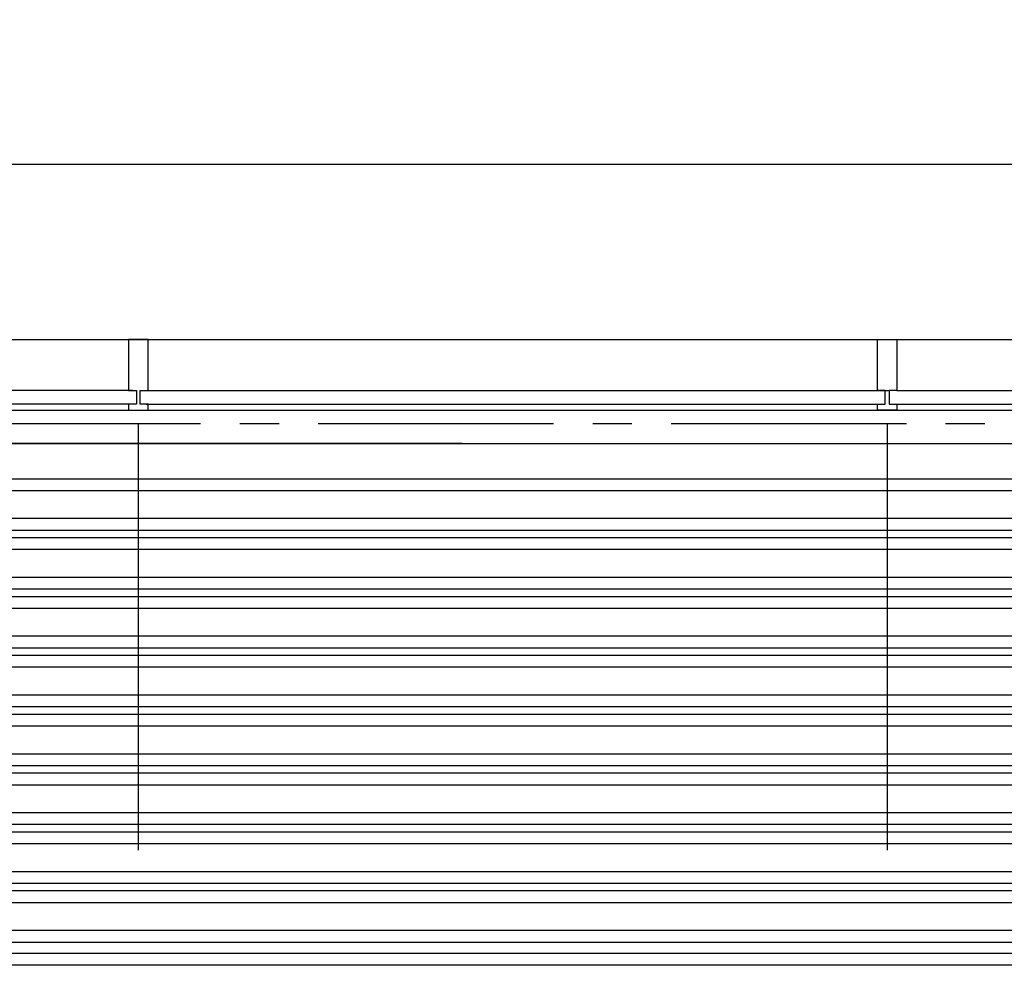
# Model space of a CAD drawing. Extents: x -66955 to 52345, y -20450 to 69550.
# Tile 15 of 132: x -58018 to -55506, y 11205 to 13615. Entities that reach past the tile are written whole.
import ezdxf

# ---------------------------------------------------------------- set-up
doc = ezdxf.new("R2010")
doc.units = 0
doc.header["$MEASUREMENT"] = 0
for name, color, linetype in [('STRAMIEN--E7-', 7, 'CONTINUOUS'), ('VERD1--22-', 7, 'CONTINUOUS'), ('VERD1--24-', 7, 'CONTINUOUS'), ('VERD1--27-', 7, 'CONTINUOUS'), ('VERD1--31-', 7, 'CONTINUOUS'), ('VERD1--32-', 7, 'CONTINUOUS')]:
    doc.layers.add(name, color=color, linetype=linetype)

msp = doc.modelspace()

# ---------------------------------------------------------------- linework, layer by layer
at = {"layer": 'STRAMIEN--E7-', "color": 6, "linetype": 'CONTINUOUS'}
for p, q in [((-57856, 12585), (-58156, 12585)), ((-57556, 12585), (-57856, 12585)), ((-57356, 12585), (-57456, 12585)), ((-56956, 12585), (-57256, 12585)), ((-56656, 12585), (-56956, 12585)), ((-56456, 12585), (-56556, 12585)), ((-56056, 12585), (-56356, 12585)), ((-55756, 12585), (-56056, 12585)), ((-55556, 12585), (-55656, 12585))]:
    msp.add_line(p, q, dxfattribs=at)
at = {"layer": 'VERD1--22-', "color": 7, "linetype": 'CONTINUOUS'}
msp.add_line((-65198, 13247), (-53860, 13247), dxfattribs=at)
at = {"layer": 'VERD1--24-', "color": 7, "linetype": 'CONTINUOUS'}
msp.add_arc((-53860, 16455.02), 3030, 180, 270, dxfattribs=at)
at = {"layer": 'VERD1--27-', "color": 7, "linetype": 'CONTINUOUS'}
for p, q in [((-57715, 12585), (-57715, 11498.49)), ((-55805, 12585), (-55805, 11498.49)), ((-53860, 11235), (-65764.88, 11235)), ((-53860, 11205), (-65764.88, 11205))]:
    msp.add_line(p, q, dxfattribs=at)
at = {"layer": 'VERD1--27-', "color": 251, "linetype": 'CONTINUOUS'}
for p, q in [((-53860, 12444.49), (-65764.88, 12444.49)), ((-53860, 12414.49), (-65764.88, 12414.49)), ((-53860, 12343.49), (-65764.88, 12343.49)), ((-53860, 12313.49), (-65764.88, 12313.49)), ((-53860, 12294.49), (-65764.88, 12294.49)), ((-53860, 12264.49), (-65764.88, 12264.49)), ((-53860, 12193.49), (-65764.88, 12193.49)), ((-53860, 12163.49), (-65764.88, 12163.49)), ((-53860, 12144.49), (-65764.88, 12144.49)), ((-53860, 12114.49), (-65764.88, 12114.49)), ((-53860, 12043.49), (-65764.88, 12043.49)), ((-53860, 12013.49), (-65764.88, 12013.49)), ((-53860, 11994.49), (-65764.88, 11994.49)), ((-53860, 11964.49), (-65764.88, 11964.49)), ((-53860, 11893.49), (-65764.88, 11893.49)), ((-53860, 11863.49), (-65764.88, 11863.49)), ((-53860, 11844.49), (-65764.88, 11844.49)), ((-53860, 11814.49), (-65764.88, 11814.49)), ((-53860, 11743.49), (-65764.88, 11743.49)), ((-53860, 11713.49), (-65764.88, 11713.49)), ((-53860, 11694.49), (-65764.88, 11694.49)), ((-53860, 11664.49), (-65764.88, 11664.49)), ((-53860, 11593.49), (-65764.88, 11593.49)), ((-53860, 11563.49), (-65764.88, 11563.49)), ((-53860, 11544.49), (-65764.88, 11544.49)), ((-53860, 11514.49), (-65764.88, 11514.49)), ((-53860, 11443.49), (-65764.88, 11443.49)), ((-53860, 11413.49), (-65764.88, 11413.49)), ((-53860, 11394.49), (-65764.88, 11394.49)), ((-53860, 11364.49), (-65764.88, 11364.49)), ((-53860, 11293.49), (-65764.88, 11293.49)), ((-53860, 11263.49), (-65764.88, 11263.49))]:
    msp.add_line(p, q, dxfattribs=at)
at = {"layer": 'VERD1--27-', "color": 7, "linetype": 'CONTINUOUS'}
for points in [[(-56980, 17030.02), (-58002.41, 17030.02, -0.4142136), (-58022.4, 17050.02, -0.4142136), (-58002.4, 17070.02), (-56960, 17070.02, -0.4142136), (-56895, 17005.02), (-56895, 16455.02, 0.408978), (-53892.59, 13420.36, -0.4121096), (-53872.73, 13400.36, -0.4142136), (-53892.73, 13380.21, -0.4108931), (-56935, 16455.02), (-56935, 16985.02, 0.4142136), (-56980, 17030.02)], [(-56889.06, 12535), (-65764.88, 12535, -0.0071662), (-66455, 12547.45)]]:
    msp.add_lwpolyline(points, format="xyb", dxfattribs=at)
at = {"layer": 'VERD1--31-', "color": 7, "linetype": 'CONTINUOUS'}
for p, q in [((-65330.09, 12800), (-53920.09, 12800)), ((-65690, 12620), (-53920, 12620)), ((-65370, 12620), (-53920, 12620)), ((-65141.17, 12535), (-53860, 12535))]:
    msp.add_line(p, q, dxfattribs=at)
for points in [[(-57740, 12800), (-57740, 12670), (-57720, 12670), (-57720, 12635), (-57740, 12635), (-57740, 12620), (-57690, 12620), (-57689.99, 12635), (-57710, 12635), (-57710, 12670), (-57690, 12670), (-57690, 12800)], [(-55780, 12800), (-55780, 12670), (-55800, 12670), (-55800, 12635), (-55780, 12635), (-55780, 12620), (-55830, 12620), (-55830, 12635), (-55810, 12635), (-55810, 12670), (-55830, 12670), (-55830, 12800)]]:
    msp.add_lwpolyline(points, close=True, dxfattribs=at)
at = {"layer": 'VERD1--32-', "color": 7, "linetype": 'CONTINUOUS'}
for p, q in [((-57729, 12670), (-59634, 12670)), ((-57703, 12670), (-55798, 12670)), ((-55780, 12670), (-53919, 12670)), ((-57737, 12635), (-59762, 12635)), ((-57695, 12635), (-55829, 12635)), ((-55780, 12635), (-53919, 12635))]:
    msp.add_line(p, q, dxfattribs=at)

doc.saveas('drawing.dxf')
